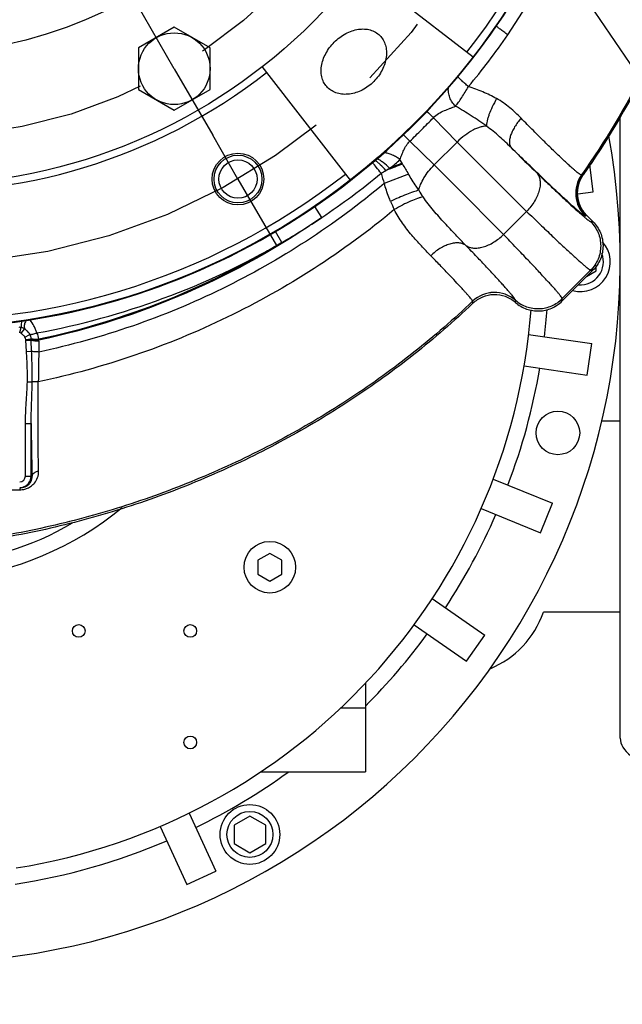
# Model space of a CAD drawing. Header units: inches. Extents: x 0 to 34, y 0 to 22.
# Tile 11 of 175: x 4.7 to 5.9, y 2.7 to 4.6. Entities that reach past the tile are written whole.
import ezdxf

# ---------------------------------------------------------------- set-up
doc = ezdxf.new("R2010")
doc.units = ezdxf.units.IN
doc.header["$LTSCALE"] = 1.87
doc.header["$MEASUREMENT"] = 0
doc.linetypes.add('CENTER', pattern=[0.6, 0.375, -0.075, 0.075, -0.075])
doc.layers.get('0').update_dxf_attribs({"linetype": 'CONTINUOUS'})
for name, color, linetype in [('3_ALL_AXES', 7, 'CONTINUOUS'), ('7_ALL_FEATURES', 7, 'CONTINUOUS'), ('94_3D_NOTES', 7, 'CONTINUOUS')]:
    doc.layers.add(name, color=color, linetype=linetype)
doc.styles.get("Standard").update_dxf_attribs({"font": 'txt', "width": 0.8})
doc.dimstyles.new('DIMSTYLE_2', dxfattribs={"dimtxt": 0.14, "dimasz": 0.156, "dimexe": 0.125, "dimexo": 0.0625, "dimgap": 0.07, "dimtad": 0, "dimtih": 1, "dimtoh": 1, "dimlfac": 4, "dimzin": 4, "dimdsep": 46, "dimtxsty": 'Standard', "dimblk": '_FILLED', "dimblk1": '_FILLED', "dimblk2": '_FILLED', "dimcen": 0.09, "dimadec": 0, "dimazin": 0, "dimtp": 0.001, "dimtm": 0.001, "dimtfac": 1, "dimtofl": 0, "dimtmove": 0, "dimatfit": 3, "dimldrblk": '_FILLED', "dimfxl": 0, "dimtolj": 1, "dimtzin": 4, "dimarcsym": 0})
doc.dimstyles.get("Standard").update_dxf_attribs({"dimtxt": 0.14, "dimasz": 0.156, "dimexe": 0.125, "dimexo": 0.0625, "dimgap": 0.09, "dimtad": 0, "dimtih": 1, "dimtoh": 1, "dimdec": 3, "dimzin": 4, "dimdsep": 46, "dimtxsty": 'Standard', "dimblk": '_FILLED', "dimblk1": '_FILLED', "dimblk2": '_FILLED', "dimcen": 0.09, "dimadec": 0, "dimazin": 0, "dimtol": 1, "dimtp": 0.001, "dimtm": 0.001, "dimtfac": 1, "dimtdec": 3, "dimtofl": 0, "dimtmove": 0, "dimatfit": 3, "dimldrblk": '_FILLED', "dimfxl": 0, "dimtolj": 1, "dimtzin": 4, "dimarcsym": 0})

# ---------------------------------------------------------------- blocks, each defined once
blk = doc.blocks.new('_FILLED')
at = {"color": 0, "linetype": 'ByBlock'}
blk.add_solid([(0, 0), (-1, 0.2), (-1, -0.2)], dxfattribs=at)
blk = doc.blocks.new('*D22')
at = {"color": 2, "linetype": 'Continuous'}
for p, q in [((8.6362, 9.8525), (8.6362, 0.8779)), ((4.4896, 4.1194), (4.4896, 0.8779)), ((4.4896, 1.0029), (6.2969, 1.0029)), ((8.6362, 1.0029), (7.2209, 1.0029))]:
    blk.add_line(p, q, dxfattribs=at)
at = {"color": 2, "linetype": 'Continuous', "xscale": 0.156, "yscale": 0.156, "zscale": 0.156, "rotation": 180}
blk.add_blockref('_FILLED', (4.4896, 1.0029), dxfattribs=at)
at = {"color": 2, "linetype": 'Continuous', "xscale": 0.156, "yscale": 0.156, "zscale": 0.156}
blk.add_blockref('_FILLED', (8.6362, 1.0029), dxfattribs=at)
at = {"color": 2, "linetype": 'Continuous', "insert": (6.6469, 1.0729), "char_height": 0.14, "width": 0.784, "attachment_point": 2, "line_spacing_factor": 0.9}
blk.add_mtext('16.59\\P[421,3]', dxfattribs=at)
blk = doc.blocks.new('*D40')
at = {"color": 2, "linetype": 'Continuous'}
for p, q in [((5.7732, 5.403), (9.1638, 5.403)), ((9.0388, 5.403), (9.0388, 4.3127)), ((9.0388, 2.9425), (9.0388, 3.8227)), ((6.5386, 2.9425), (9.1638, 2.9425))]:
    blk.add_line(p, q, dxfattribs=at)
at = {"color": 2, "linetype": 'Continuous', "xscale": 0.156, "yscale": 0.156, "zscale": 0.156}
for p, rotation in [((9.0388, 5.403), 90), ((9.0388, 2.9425), 270)]:
    blk.add_blockref('_FILLED', p, dxfattribs=dict(at, rotation=rotation))
at = {"color": 2, "linetype": 'Continuous', "insert": (8.9828, 4.2427), "char_height": 0.14, "width": 0.56, "attachment_point": 2, "line_spacing_factor": 0.9}
blk.add_mtext('9.84\\P[250]', dxfattribs=at)

msp = doc.modelspace()

# ---------------------------------------------------------------- linework, layer by layer
at = {"color": 7, "linetype": 'Continuous'}
for p, q in [((5.497975, 4.440774), (5.544453, 4.393115)), ((5.499459, 4.348121), (5.4518, 4.394599)), ((5.544453, 4.393115), (5.499459, 4.348121)), ((5.436459, 4.351453), (5.432292, 4.358637)), ((5.437396, 4.349842), (5.436459, 4.351453)), ((5.449024, 4.330293), (5.401428, 4.311798)), ((5.792193, 4.328797), (5.790036, 4.328583)), ((5.279144, 4.245095), (5.265458, 4.266476)), ((5.680955, 4.257051), (5.635523, 4.211619)), ((5.79926, 4.248877), (5.797051, 4.248582)), ((5.811058, 4.237079), (5.79926, 4.248877)), ((5.806552, 4.237079), (5.811058, 4.237079)), ((5.200412, 4.195901), (5.188377, 4.217523)), ((5.750921, 4.086022), (5.806552, 4.141653)), ((5.750921, 4.081516), (5.811058, 4.141653)), ((5.806552, 4.141653), (5.811058, 4.141653)), ((5.575072, 4.080772), (5.575011, 4.080854)), ((5.658988, 4.078262), (5.659036, 4.08273)), ((5.659036, 4.08273), (5.659032, 4.082882)), ((5.750921, 4.081516), (5.750921, 4.086022)), ((4.686381, 4.019607), (4.685079, 4.019798)), ((4.686381, 4.019607), (4.689376, 4.029298)), ((4.689044, 4.018012), (4.696036, 4.02641)), ((4.689162, 4.032418), (4.689376, 4.029298)), ((4.696314, 4.010526), (4.706143, 4.015937)), ((4.698002, 4.005664), (4.708848, 4.007375)), ((4.698089, 4.00502), (4.708959, 4.00621)), ((4.698153, 4.004212), (4.709019, 4.004758)), ((4.699481, 3.982028), (4.698153, 4.004212)), ((4.709716, 3.98269), (4.709019, 4.004758)), ((4.699481, 3.982028), (4.709716, 3.98269)), ((4.701279, 3.922749), (4.71069, 3.922532)), ((4.722779, 3.922793), (4.71069, 3.922532)), ((5.864588, 3.845736), (5.828606, 3.845736)), ((4.697474, 3.84123), (4.708718, 3.84123)), ((4.697474, 3.737986), (4.697474, 3.84123)), ((4.708718, 3.737986), (4.708718, 3.84123)), ((4.697474, 3.737986), (4.710585, 3.737986)), ((4.686633, 3.715486), (4.688948, 3.715486)), ((5.864588, 3.470736), (5.713865, 3.470736))]:
    msp.add_line(p, q, dxfattribs=at)
for centre in [(4.802088, 3.434236), (5.020838, 3.434236), (5.020838, 3.215486)]:
    msp.add_circle(centre, 0.0125, dxfattribs=at)
for centre, radius, start, end in [((4.489588, 5.402986), 1.376091, 220.078592, 337.49892), ((4.570868, 5.338571), 1.300702, 319.961108, 325.581873), ((9.058312, 8.104864), 5.108968, 225.624121, 225.822799), ((3.511362, 6.381281), 2.777084, 314.998926, 315.672645), ((1.802683, 0.848973), 5.087978, 44.175895, 44.375393), ((3.511296, 6.381209), 2.777081, 314.327354, 315.000939), ((12.839344, 11.575013), 10.236947, 224.5528088, 225.6315484), ((5.350029, 4.311555), 0.056716, 52.655488, 53.388345), ((6.401281, 4.909983), 1.114824, 210.162096, 211.331096), ((-1.682462, -2.946793), 10.23698, 44.3684533, 45.4471895), ((4.499158, 5.410268), 1.402144, 303.799025, 309.733061), ((5.275506, 4.548279), 0.24732, 299.003821, 301.539877), ((5.919669, 4.476987), 0.543931, 195.46193, 197.679692), ((5.292653, 4.521808), 0.215792, 301.336395, 303.564593), ((5.83981, 4.292567), 0.062526, 144.989427, 224.966648), ((5.758919, 4.632901), 0.305905, 275.567651, 275.838288), ((5.684726, 4.430419), 0.252722, 211.500785, 215.043853), ((5.59288, 4.349242), 0.193151, 202.133006, 207.338752), ((5.760408, 4.511339), 0.2653, 277.616534, 277.93894), ((4.475707, 5.443367), 1.442695, 300.154078, 303.841692), ((4.453495, 5.482134), 1.487373, 280.325037, 300.143789), ((5.618134, 4.035434), 0.062529, 49.146555, 133.564603), ((5.618139, 4.035577), 0.06253, 49.158406, 133.567087), ((5.782001, 4.078267), 0.206975, 179.314643, 180.519883), ((4.489588, 4.158236), 1.20375, 279.054555, 355.520284), ((4.72102, 4.028429), 0.02651, 146.938045, 157.929742), ((4.691335, 4.003218), 0.032719, 5.280773, 28.53257), ((4.684435, 4.003524), 0.013735, 6.251116, 8.964884), ((4.684386, 4.003519), 0.013785, 2.881806, 6.251214), ((4.685106, 4.004507), 0.023914, 4.081399, 6.885718), ((4.685061, 4.0045), 0.023959, 0.615363, 4.09085), ((11.270854, 3.86439), 6.548249, 178.7935557, 178.9772631), ((4.690595, 4.003119), 0.033465, 2.323403, 5.333059), ((4.689458, 4.002991), 0.034606, 358.793415, 2.457401), ((11.362921, 3.853304), 6.640505, 178.8958003, 179.4003935), ((10.62108, 3.896556), 5.912621, 180.5361411, 181.5367991), ((4.686221, 3.737989), 0.011253, 269.981567, 359.981107), ((4.686217, 3.737986), 0.0225, 320.522513, 359.999628), ((4.359568, 42.92473), 39.215066, 269.9026725, 270.477869), ((4.686217, 3.737986), 0.0225, 270.000196, 301.819374), ((4.686399, 3.749435), 0.038406, 281.68824, 293.58109), ((4.686118, 3.7381), 0.02265, 301.881914, 320.459797)]:
    msp.add_arc(centre, radius, start, end, dxfattribs=at)
for points, knots in [([(5.643862, 4.603377), (5.683838, 4.661719), (5.75517, 4.784599), (5.833047, 4.98282), (5.879881, 5.190558), (5.889641, 5.332289), (5.889141, 5.402986)], [0, 0, 0, 0, 0.25001669, 0.50005833, 0.75007033, 1, 1, 1, 1]), ([(6.093715, 5.22894), (6.090833, 5.149419), (6.073038, 4.98992), (6.022332, 4.795582), (5.965192, 4.645007), (5.897387, 4.498591), (5.83493, 4.394381), (5.788599, 4.32844)], [0, 0, 0, 0, 0.24782613, 0.49776457, 0.62331532, 0.74900788, 1, 1, 1, 1]), ([(6.094885, 5.209093), (6.091051, 5.131252), (6.071951, 4.975311), (6.021048, 4.785431), (5.964603, 4.638307), (5.898099, 4.495288), (5.837231, 4.393379), (5.792193, 4.328797)], [0, 0, 0, 0, 0.24809654, 0.49817771, 0.62372559, 0.74935387, 1, 1, 1, 1]), ([(5.643862, 4.603377), (5.6412, 4.605243), (5.636251, 4.608776), (5.63044, 4.613099), (5.626547, 4.616146), (5.62435, 4.617941), (5.622742, 4.619355), (5.621886, 4.620187), (5.621587, 4.62055)], [0, 0, 0, 0, 0.34642663, 0.64781731, 0.7716205, 0.87323355, 0.94995817, 1, 1, 1, 1]), ([(5.566696, 4.501819), (5.564351, 4.503833), (5.559939, 4.507688), (5.553986, 4.513094), (5.549815, 4.517071), (5.547317, 4.519649), (5.546376, 4.520695), (5.546001, 4.521158)], [0, 0, 0, 0, 0.32716137, 0.62007263, 0.85117926, 0.93695743, 1, 1, 1, 1]), ([(5.541214, 4.463425), (5.538803, 4.465712), (5.534479, 4.47104), (5.529863, 4.480187), (5.527305, 4.489882), (5.527154, 4.496461), (5.52757, 4.499536)], [0, 0, 0, 0, 0.25028463, 0.51133987, 0.7663296, 1, 1, 1, 1]), ([(5.541214, 4.463425), (5.543435, 4.465791), (5.54779, 4.47126), (5.55394, 4.480465), (5.560279, 4.490823), (5.564531, 4.498084), (5.566696, 4.501819)], [0, 0, 0, 0, 0.2108732, 0.45306533, 0.71942173, 1, 1, 1, 1]), ([(5.622014, 4.478232), (5.613338, 4.483111), (5.595188, 4.491795), (5.576317, 4.498691), (5.566696, 4.501819)], [0, 0, 0, 0, 0.49593142, 1, 1, 1, 1]), ([(5.497975, 4.440774), (5.500968, 4.443901), (5.507855, 4.449258), (5.519355, 4.454789), (5.529017, 4.458384), (5.53628, 4.461175), (5.539646, 4.462642), (5.541214, 4.463425)], [0, 0, 0, 0, 0.26410054, 0.52527289, 0.77619224, 0.89303931, 1, 1, 1, 1]), ([(5.602367, 4.424002), (5.592556, 4.431218), (5.572446, 4.444828), (5.55167, 4.457369), (5.541214, 4.463425)], [0, 0, 0, 0, 0.50196797, 1, 1, 1, 1]), ([(5.622014, 4.478232), (5.618984, 4.472981), (5.613565, 4.462731), (5.608028, 4.449846), (5.604844, 4.440287), (5.603248, 4.43412), (5.602371, 4.42877), (5.602252, 4.425469), (5.602367, 4.424002)], [0, 0, 0, 0, 0.31222484, 0.5965233, 0.7210877, 0.83090026, 0.92420087, 1, 1, 1, 1]), ([(5.670067, 4.439766), (5.66301, 4.446982), (5.648086, 4.461193), (5.631146, 4.473095), (5.622014, 4.478232)], [0, 0, 0, 0, 0.49066777, 1, 1, 1, 1]), ([(5.602367, 4.424002), (5.600401, 4.424102), (5.596157, 4.42383), (5.58955, 4.422334), (5.582415, 4.419744), (5.572044, 4.414747), (5.558928, 4.406168), (5.549197, 4.397764), (5.544453, 4.393115)], [0, 0, 0, 0, 0.08802678, 0.18884077, 0.3020987, 0.42670243, 0.70297727, 1, 1, 1, 1]), ([(5.651059, 4.381501), (5.643443, 4.38901), (5.627913, 4.403967), (5.611244, 4.417736), (5.602367, 4.424002)], [0, 0, 0, 0, 0.49604197, 1, 1, 1, 1]), ([(5.670068, 4.439766), (5.667681, 4.437034), (5.663212, 4.431486), (5.657398, 4.422891), (5.652753, 4.414375), (5.649408, 4.406216), (5.647469, 4.39864), (5.64699, 4.391842), (5.648058, 4.385993), (5.649919, 4.382766), (5.651058, 4.381501)], [0, 0, 0, 0, 0.16656067, 0.32671119, 0.47591996, 0.61121528, 0.73060329, 0.8336052, 0.92182449, 1, 1, 1, 1]), ([(5.788599, 4.32844), (5.788443, 4.328391), (5.78801, 4.328435), (5.78687, 4.328876), (5.784894, 4.330115), (5.781879, 4.332332), (5.777935, 4.335522), (5.773077, 4.339666), (5.767324, 4.344762), (5.760707, 4.350784), (5.753262, 4.3577), (5.745033, 4.36547), (5.732597, 4.377372), (5.715491, 4.39405), (5.693404, 4.416032), (5.678048, 4.431606), (5.670067, 4.439766)], [0, 0, 0, 0, 0.00299683, 0.00762647, 0.02258323, 0.04554696, 0.07664876, 0.11587191, 0.16309606, 0.21809923, 0.28056856, 0.35013778, 0.42641849, 0.59741856, 0.7898948, 1, 1, 1, 1]), ([(5.432292, 4.358637), (5.433481, 4.36168), (5.435794, 4.367976), (5.439688, 4.377432), (5.444723, 4.386669), (5.449248, 4.392156), (5.4518, 4.394599)], [0, 0, 0, 0, 0.2375813, 0.48774441, 0.74308551, 1, 1, 1, 1]), ([(5.432292, 4.358637), (5.430166, 4.360449), (5.425424, 4.363784), (5.41761, 4.367746), (5.409339, 4.370584), (5.403665, 4.37165), (5.400902, 4.371901)], [0, 0, 0, 0, 0.24268362, 0.50107043, 0.75889941, 1, 1, 1, 1]), ([(5.651058, 4.381501), (5.655396, 4.377168), (5.671685, 4.360965), (5.688091, 4.344879), (5.700232, 4.333202)], [0, 0, 0, 0, 0.26683976, 1, 1, 1, 1]), ([(5.795572, 4.24838), (5.795393, 4.248357), (5.794913, 4.248492), (5.794107, 4.248884), (5.79301, 4.249556), (5.791633, 4.250505), (5.789969, 4.251738), (5.787162, 4.253928), (5.78296, 4.257395), (5.777103, 4.26243), (5.770149, 4.26858), (5.762132, 4.275815), (5.753095, 4.284097), (5.743089, 4.29338), (5.727939, 4.307576), (5.707029, 4.32742), (5.679898, 4.353484), (5.660939, 4.371877), (5.651058, 4.381501)], [0, 0, 0, 0, 0.0027427, 0.00729023, 0.01378713, 0.02228351, 0.03280342, 0.04535702, 0.07657093, 0.11587667, 0.16313817, 0.21813244, 0.28055797, 0.3500642, 0.42627598, 0.59717108, 0.78967024, 1, 1, 1, 1]), ([(5.395424, 4.331976), (5.392251, 4.335854), (5.386688, 4.342775), (5.381241, 4.34979), (5.378952, 4.35291)], [0, 0, 0, 0, 0.5642698, 1, 1, 1, 1]), ([(5.404878, 4.337494), (5.401321, 4.34127), (5.396049, 4.34657), (5.389127, 4.352849), (5.385925, 4.355506), (5.384433, 4.356644)], [0, 0, 0, 0, 0.55508476, 0.79921, 1, 1, 1, 1]), ([(5.411959, 4.341997), (5.407957, 4.345925), (5.401823, 4.351281), (5.393509, 4.357163), (5.389552, 4.359477), (5.387689, 4.360372)], [0, 0, 0, 0, 0.5509456, 0.79695419, 1, 1, 1, 1]), ([(5.437396, 4.349842), (5.432452, 4.34784), (5.421642, 4.343644), (5.410765, 4.339624), (5.404878, 4.337494)], [0, 0, 0, 0, 0.46001624, 1, 1, 1, 1]), ([(5.411959, 4.341997), (5.415799, 4.344542), (5.422945, 4.349647), (5.42949, 4.355553), (5.432292, 4.358637)], [0, 0, 0, 0, 0.52507163, 1, 1, 1, 1]), ([(5.436459, 4.351453), (5.434669, 4.35072), (5.426545, 4.347459), (5.418357, 4.344358), (5.411959, 4.341997)], [0, 0, 0, 0, 0.22101084, 1, 1, 1, 1]), ([(5.469247, 4.298369), (5.470025, 4.302351), (5.472847, 4.310778), (5.479441, 4.323268), (5.488415, 4.336037), (5.495582, 4.344164), (5.499459, 4.348121)], [0, 0, 0, 0, 0.20669178, 0.44909947, 0.71772467, 1, 1, 1, 1]), ([(5.469247, 4.298369), (5.467501, 4.301006), (5.460608, 4.311551), (5.453931, 4.322236), (5.449024, 4.330293)], [0, 0, 0, 0, 0.25105935, 1, 1, 1, 1]), ([(5.700232, 4.333202), (5.702024, 4.331278), (5.70508, 4.326632), (5.707479, 4.318301), (5.70777, 4.308836), (5.706011, 4.298586), (5.702304, 4.287886), (5.694799, 4.273266), (5.68694, 4.263188), (5.680955, 4.257051)], [0, 0, 0, 0, 0.09252961, 0.19184962, 0.30145864, 0.4229559, 0.55585919, 0.69836607, 1, 1, 1, 1]), ([(5.700232, 4.333202), (5.707641, 4.326075), (5.721742, 4.312569), (5.741793, 4.293574), (5.75946, 4.277067), (5.772615, 4.264996), (5.781793, 4.256753), (5.787581, 4.251643), (5.792625, 4.24729), (5.79691, 4.243704), (5.80042, 4.240899), (5.802873, 4.23907), (5.804451, 4.238024), (5.805323, 4.237511), (5.805991, 4.237195), (5.806391, 4.237079), (5.806552, 4.237079)], [0, 0, 0, 0, 0.21487758, 0.40813149, 0.57730775, 0.72025073, 0.78130593, 0.83515362, 0.88162661, 0.92058494, 0.95191915, 0.97555756, 0.98448685, 0.99150139, 0.99663722, 1, 1, 1, 1]), ([(5.790036, 4.328583), (5.785894, 4.322657), (5.779716, 4.309214), (5.777695, 4.287194), (5.783517, 4.265861), (5.79194, 4.253698), (5.797051, 4.248582)], [0, 0, 0, 0, 0.25009185, 0.49999182, 0.74989646, 1, 1, 1, 1]), ([(5.79926, 4.248877), (5.794154, 4.253984), (5.785676, 4.266103), (5.779932, 4.287441), (5.781845, 4.309455), (5.788062, 4.322874), (5.792193, 4.328797)], [0, 0, 0, 0, 0.24997253, 0.50001154, 0.75005401, 1, 1, 1, 1]), ([(5.401428, 4.311798), (5.352965, 4.271098), (5.250794, 4.195594), (5.084879, 4.101789), (4.90862, 4.028537), (4.785843, 3.994392), (4.723648, 3.981271)], [0, 0, 0, 0, 0.24944083, 0.49924487, 0.7494682, 1, 1, 1, 1]), ([(5.413962, 4.27647), (5.412792, 4.279356), (5.408251, 4.291), (5.404241, 4.302846), (5.401428, 4.311798)], [0, 0, 0, 0, 0.24918287, 1, 1, 1, 1]), ([(5.469247, 4.298369), (5.465666, 4.297555), (5.457561, 4.295079), (5.444438, 4.2902), (5.429538, 4.283877), (5.419217, 4.279048), (5.413962, 4.27647)], [0, 0, 0, 0, 0.18496302, 0.42610384, 0.70517464, 1, 1, 1, 1]), ([(5.477819, 4.285306), (5.47617, 4.285052), (5.47256, 4.284246), (5.464288, 4.281726), (5.452399, 4.276944), (5.437124, 4.269553), (5.426626, 4.263702), (5.421303, 4.260537)], [0, 0, 0, 0, 0.08074991, 0.17875074, 0.41849088, 0.70016134, 1, 1, 1, 1]), ([(5.561708, 4.190424), (5.555049, 4.197342), (5.541142, 4.211798), (5.51979, 4.234329), (5.498004, 4.258656), (5.484247, 4.276116), (5.477819, 4.285305)], [0, 0, 0, 0, 0.22724339, 0.47475593, 0.73460095, 1, 1, 1, 1]), ([(5.421303, 4.260537), (5.371254, 4.218887), (5.265819, 4.141671), (5.094774, 4.045839), (4.913221, 3.971016), (4.786814, 3.936171), (4.722779, 3.922796)], [0, 0, 0, 0, 0.24944934, 0.49918439, 0.74938388, 1, 1, 1, 1]), ([(5.492883, 4.170013), (5.486673, 4.176377), (5.47394, 4.189604), (5.454947, 4.210603), (5.436629, 4.234047), (5.426019, 4.251376), (5.421303, 4.260537)], [0, 0, 0, 0, 0.23031793, 0.47556563, 0.73311247, 1, 1, 1, 1]), ([(5.680955, 4.257051), (5.689748, 4.248541), (5.706478, 4.232407), (5.730246, 4.209695), (5.748348, 4.192595), (5.761342, 4.180469), (5.769871, 4.172585), (5.77756, 4.165558), (5.784386, 4.159411), (5.790325, 4.154163), (5.795359, 4.149828), (5.79947, 4.146422), (5.80233, 4.144186), (5.804159, 4.142889), (5.805161, 4.142245), (5.805921, 4.141837), (5.80637, 4.141669), (5.806552, 4.141653)], [0, 0, 0, 0, 0.21501912, 0.40839547, 0.57767056, 0.6525818, 0.7206837, 0.78176052, 0.83561944, 0.88209148, 0.92103409, 0.95233342, 0.97590941, 0.9847913, 0.99174139, 0.99678467, 1, 1, 1, 1]), ([(5.279144, 4.245095), (5.196001, 4.187398), (5.01765, 4.088122), (4.823279, 4.025559), (4.724032, 4.004475)], [0, 0, 0, 0, 0.49935938, 1, 1, 1, 1]), ([(5.806552, 4.237079), (5.812752, 4.230871), (5.822807, 4.215838), (5.828031, 4.189366), (5.822807, 4.162894), (5.812752, 4.147861), (5.806552, 4.141653)], [0, 0, 0, 0, 0.25000799, 0.5, 0.74999201, 1, 1, 1, 1]), ([(5.811058, 4.237079), (5.817265, 4.230873), (5.827333, 4.215844), (5.832567, 4.189366), (5.827333, 4.162888), (5.817265, 4.147859), (5.811058, 4.141653)], [0, 0, 0, 0, 0.25003121, 0.5, 0.74996879, 1, 1, 1, 1]), ([(5.561708, 4.190424), (5.563777, 4.188929), (5.568604, 4.18649), (5.576886, 4.184833), (5.586118, 4.185068), (5.59979, 4.187951), (5.61725, 4.196129), (5.629673, 4.205914), (5.635523, 4.211619)], [0, 0, 0, 0, 0.09315012, 0.19410903, 0.305358, 0.42782934, 0.70181396, 1, 1, 1, 1]), ([(5.750921, 4.086022), (5.750905, 4.086204), (5.750737, 4.086653), (5.750329, 4.087413), (5.749685, 4.088414), (5.748389, 4.090243), (5.746153, 4.093103), (5.742747, 4.097214), (5.738413, 4.102247), (5.733165, 4.108186), (5.727018, 4.115011), (5.719991, 4.122701), (5.712107, 4.131229), (5.699982, 4.144222), (5.682882, 4.162325), (5.660169, 4.186094), (5.644034, 4.202825), (5.635523, 4.211619)], [0, 0, 0, 0, 0.00321487, 0.00825709, 0.01520601, 0.0240866, 0.04765887, 0.07895495, 0.1178947, 0.1643637, 0.21821954, 0.27929386, 0.34739372, 0.42230268, 0.59157653, 0.78495909, 1, 1, 1, 1]), ([(5.200412, 4.195901), (5.127184, 4.151397), (4.972899, 4.074381), (4.807906, 4.024074), (4.723915, 4.006229)], [0, 0, 0, 0, 0.49949173, 1, 1, 1, 1]), ([(5.561708, 4.190424), (5.559784, 4.191811), (5.555279, 4.19406), (5.547547, 4.195561), (5.538923, 4.195262), (5.529699, 4.193243), (5.520156, 4.189569), (5.507219, 4.182537), (5.498312, 4.175399), (5.492885, 4.170012)], [0, 0, 0, 0, 0.09248788, 0.19312136, 0.30429003, 0.42673283, 0.55981122, 0.70173773, 1, 1, 1, 1]), ([(5.659032, 4.082882), (5.65902, 4.083057), (5.658885, 4.08348), (5.658341, 4.084585), (5.657102, 4.086447), (5.655008, 4.089256), (5.652118, 4.092854), (5.648449, 4.097228), (5.644008, 4.102363), (5.638811, 4.10824), (5.630451, 4.117532), (5.618243, 4.130821), (5.601582, 4.148634), (5.582455, 4.168808), (5.568869, 4.182984), (5.561708, 4.190424)], [0, 0, 0, 0, 0.00360735, 0.0090097, 0.0254842, 0.04963305, 0.08142596, 0.12077844, 0.1675714, 0.22165131, 0.28285422, 0.42576042, 0.59439972, 0.78667426, 1, 1, 1, 1]), ([(5.575044, 4.080884), (5.575038, 4.081011), (5.574924, 4.081328), (5.574641, 4.081865), (5.574186, 4.082578), (5.573263, 4.083886), (5.571667, 4.085936), (5.569233, 4.088882), (5.566133, 4.092487), (5.56238, 4.096736), (5.557986, 4.101614), (5.550917, 4.109339), (5.540602, 4.1204), (5.526534, 4.13523), (5.51039, 4.152024), (5.498926, 4.163822), (5.492883, 4.170013)], [0, 0, 0, 0, 0.00313222, 0.00813089, 0.01507725, 0.02399109, 0.04771959, 0.07925233, 0.11847728, 0.16525318, 0.21940945, 0.28076533, 0.42412607, 0.59329851, 0.7861298, 1, 1, 1, 1]), ([(5.575044, 4.080884), (5.538185, 4.045842), (5.461214, 3.979078), (5.33726, 3.889559), (5.205744, 3.810958), (5.067617, 3.743515), (4.923735, 3.6877), (4.77496, 3.644176), (4.622196, 3.613586), (4.466375, 3.596624), (4.308597, 3.593837), (4.096867, 3.608622), (3.833808, 3.661415), (3.532162, 3.777095), (3.34625, 3.887802), (3.25906, 3.950974)], [0, 0, 0, 0, 0.06069297, 0.12140191, 0.18224648, 0.24331214, 0.30462663, 0.36620077, 0.42807172, 0.49031252, 0.55300233, 0.61612948, 0.74334759, 0.87150768, 1, 1, 1, 1]), ([(5.575034, 4.076389), (5.538146, 4.041381), (5.461133, 3.974688), (5.337149, 3.885268), (5.205643, 3.806757), (5.067559, 3.739387), (4.923743, 3.683626), (4.77505, 3.640138), (4.622374, 3.609564), (4.46664, 3.592598), (4.308942, 3.589785), (4.097295, 3.604505), (3.834306, 3.65715), (3.532662, 3.772513), (3.346661, 3.88292), (3.259398, 3.945925)], [0, 0, 0, 0, 0.06071379, 0.12143263, 0.18227885, 0.24334028, 0.30464606, 0.36620883, 0.42806783, 0.49029835, 0.55298144, 0.61610585, 0.74332946, 0.87150241, 1, 1, 1, 1]), ([(5.658988, 4.078262), (5.653223, 4.083263), (5.639713, 4.091205), (5.616618, 4.094954), (5.593713, 4.090178), (5.58057, 4.081642), (5.575034, 4.076389)], [0, 0, 0, 0, 0.25002807, 0.49999979, 0.74997022, 1, 1, 1, 1]), ([(5.658988, 4.078262), (5.665322, 4.072765), (5.680211, 4.064077), (5.705651, 4.060204), (5.730753, 4.065867), (5.744991, 4.075586), (5.750921, 4.081516)], [0, 0, 0, 0, 0.25002902, 0.49999998, 0.74997152, 1, 1, 1, 1]), ([(5.659036, 4.08273), (5.665374, 4.077249), (5.680263, 4.068591), (5.705683, 4.064743), (5.730762, 4.0704), (5.744993, 4.080101), (5.750921, 4.086022)], [0, 0, 0, 0, 0.25001273, 0.50000777, 0.74999833, 1, 1, 1, 1]), ([(4.690172, 4.041592), (4.689869, 4.039965), (4.689405, 4.036919), (4.689173, 4.033842), (4.689162, 4.032418)], [0, 0, 0, 0, 0.53744631, 1, 1, 1, 1]), ([(4.696453, 4.03839), (4.695999, 4.037266), (4.695283, 4.035042), (4.694683, 4.031004), (4.695105, 4.027929), (4.696037, 4.02641)], [0, 0, 0, 0, 0.2955086, 0.56529048, 1, 1, 1, 1]), ([(4.72008, 4.018846), (4.719282, 4.021155), (4.717497, 4.025745), (4.713482, 4.034388), (4.709792, 4.040486), (4.707045, 4.044185)], [0, 0, 0, 0, 0.25634207, 0.51643218, 1, 1, 1, 1]), ([(4.696314, 4.010526), (4.695892, 4.011293), (4.694927, 4.012769), (4.693062, 4.014631), (4.69107, 4.016341), (4.689716, 4.017451), (4.689044, 4.018012)], [0, 0, 0, 0, 0.24989143, 0.49996034, 0.74997119, 1, 1, 1, 1]), ([(4.696037, 4.02641), (4.695547, 4.02674), (4.693479, 4.028014), (4.691169, 4.028898), (4.689376, 4.029298)], [0, 0, 0, 0, 0.24359009, 1, 1, 1, 1]), ([(4.70614, 4.015941), (4.705558, 4.017036), (4.704225, 4.019139), (4.700942, 4.022797), (4.697991, 4.024988), (4.696037, 4.02641)], [0, 0, 0, 0, 0.25346837, 0.5061819, 1, 1, 1, 1]), ([(4.72008, 4.018846), (4.718556, 4.018095), (4.71565, 4.016831), (4.712048, 4.015706), (4.709534, 4.015285), (4.708074, 4.015233), (4.706937, 4.015406), (4.706332, 4.015733), (4.70614, 4.015941)], [0, 0, 0, 0, 0.34665867, 0.64560457, 0.7667691, 0.86574492, 0.94236128, 1, 1, 1, 1]), ([(4.708848, 4.007375), (4.708757, 4.008123), (4.708257, 4.011086), (4.7072, 4.013952), (4.706143, 4.015937)], [0, 0, 0, 0, 0.25108725, 1, 1, 1, 1]), ([(4.723915, 4.006229), (4.722252, 4.00605), (4.719076, 4.00583), (4.714724, 4.005888), (4.711617, 4.006263), (4.709774, 4.006824), (4.709095, 4.007172), (4.708848, 4.007375)], [0, 0, 0, 0, 0.32791625, 0.62278973, 0.85286164, 0.93728976, 1, 1, 1, 1]), ([(4.724032, 4.004475), (4.722368, 4.004376), (4.719192, 4.004302), (4.714844, 4.004544), (4.711741, 4.005034), (4.709895, 4.005646), (4.709212, 4.006005), (4.708959, 4.00621)], [0, 0, 0, 0, 0.32586903, 0.62013372, 0.85116245, 0.93646734, 1, 1, 1, 1]), ([(4.724057, 4.002263), (4.722398, 4.002262), (4.719231, 4.002371), (4.7149, 4.002846), (4.711809, 4.003486), (4.709964, 4.00417), (4.709277, 4.004549), (4.709019, 4.004758)], [0, 0, 0, 0, 0.32330001, 0.61672165, 0.84886671, 0.93529241, 1, 1, 1, 1]), ([(4.701279, 3.922749), (4.701507, 3.932633), (4.701373, 3.952423), (4.700118, 3.972161), (4.699481, 3.982028)], [0, 0, 0, 0, 0.49998162, 1, 1, 1, 1]), ([(4.71069, 3.922532), (4.710815, 3.932565), (4.710744, 3.952626), (4.710062, 3.972673), (4.709716, 3.98269)], [0, 0, 0, 0, 0.50026302, 1, 1, 1, 1]), ([(4.723648, 3.981271), (4.720886, 3.981278), (4.717005, 3.981428), (4.712365, 3.982027), (4.710481, 3.982429), (4.709716, 3.98269)], [0, 0, 0, 0, 0.59022742, 0.82748124, 1, 1, 1, 1]), ([(4.697474, 3.84123), (4.697474, 3.854831), (4.699191, 3.882003), (4.700966, 3.909151), (4.701279, 3.922749)], [0, 0, 0, 0, 0.49997906, 1, 1, 1, 1]), ([(4.708717, 3.84123), (4.708659, 3.854759), (4.709584, 3.881861), (4.710523, 3.908953), (4.71069, 3.922532)], [0, 0, 0, 0, 0.49905235, 1, 1, 1, 1]), ([(4.723265, 3.74709), (4.722725, 3.774691), (4.72219, 3.833262), (4.722446, 3.891834), (4.722778, 3.922796)], [0, 0, 0, 0, 0.47133962, 1, 1, 1, 1]), ([(4.723265, 3.74709), (4.721601, 3.746902), (4.718457, 3.746208), (4.714383, 3.744225), (4.711495, 3.741461), (4.710634, 3.739089), (4.710585, 3.737986)], [0, 0, 0, 0, 0.29984019, 0.57116977, 0.80226466, 1, 1, 1, 1]), ([(4.715057, 3.72408), (4.717792, 3.727319), (4.722025, 3.73468), (4.723344, 3.743052), (4.723265, 3.74709)], [0, 0, 0, 0, 0.51206198, 1, 1, 1, 1]), ([(4.707898, 3.726394), (4.708891, 3.72818), (4.710334, 3.731984), (4.710675, 3.736027), (4.710585, 3.737986)], [0, 0, 0, 0, 0.51044651, 1, 1, 1, 1]), ([(4.686633, 3.711028), (4.686808, 3.711846), (4.687164, 3.713204), (4.687742, 3.714522), (4.6881, 3.714967)], [0, 0, 0, 0, 0.59431303, 1, 1, 1, 1]), ([(4.686633, 3.711028), (4.687259, 3.711033), (4.68979, 3.711116), (4.692313, 3.71144), (4.694179, 3.711825)], [0, 0, 0, 0, 0.24738713, 1, 1, 1, 1]), ([(4.6881, 3.714967), (4.688164, 3.715047), (4.688386, 3.715296), (4.688714, 3.715486), (4.688948, 3.715486)], [0, 0, 0, 0, 0.30452586, 1, 1, 1, 1]), ([(4.688948, 3.715486), (4.690795, 3.715486), (4.694493, 3.715926), (4.697963, 3.717282), (4.699576, 3.718154)], [0, 0, 0, 0, 0.50169691, 1, 1, 1, 1]), ([(4.699576, 3.718154), (4.701455, 3.71917), (4.704648, 3.721608), (4.70702, 3.724815), (4.707898, 3.726394)], [0, 0, 0, 0, 0.54181031, 1, 1, 1, 1]), ([(4.701763, 3.714236), (4.70439, 3.715382), (4.709249, 3.718183), (4.713325, 3.722029), (4.715057, 3.72408)], [0, 0, 0, 0, 0.51639104, 1, 1, 1, 1])]:
    msp.add_open_spline(points, degree=3, knots=knots, dxfattribs=at)
for points in [[(4.689377, 4.029298), (4.688073, 4.029579), (4.686732, 4.029714), (4.685398, 4.029718)], [(4.689044, 4.018012), (4.688248, 4.018673), (4.68737, 4.019302), (4.686381, 4.019607)], [(4.698002, 4.005664), (4.697735, 4.007359), (4.697142, 4.009024), (4.696314, 4.010526)]]:
    msp.add_open_spline(points, degree=3, dxfattribs=at)
at = {"layer": '3_ALL_AXES', "color": 7, "linetype": 'CENTER'}
for p, q in [((4.989588, 4.53696), (4.914198, 4.667541)), ((4.989588, 4.53696), (5.064979, 4.40638)), ((5.114588, 4.320454), (5.064979, 4.40638)), ((5.114588, 4.320454), (5.189963, 4.1899))]:
    msp.add_line(p, q, dxfattribs=at)
at = {"layer": '3_ALL_AXES', "color": 7, "linetype": 'Continuous'}
for p, q in [((4.989588, 4.61815), (4.919276, 4.577555)), ((5.059901, 4.577555), (4.989588, 4.61815)), ((4.919276, 4.577555), (4.919276, 4.496365)), ((5.059901, 4.496365), (5.059901, 4.577555)), ((4.919276, 4.496365), (4.989588, 4.45577)), ((4.989588, 4.45577), (5.059901, 4.496365)), ((5.811635, 4.295153), (5.804751, 4.349192)), ((5.781523, 4.291317), (5.811635, 4.295153)), ((5.68489, 4.015865), (5.808988, 3.997806)), ((5.799987, 3.935957), (5.808988, 3.997806)), ((5.675889, 3.954017), (5.799987, 3.935957)), ((5.615388, 3.732103), (5.731481, 3.68468)), ((5.591753, 3.674245), (5.707846, 3.626821)), ((5.707846, 3.626821), (5.731481, 3.68468)), ((5.495894, 3.497658), (5.598909, 3.426142)), ((5.460252, 3.446318), (5.563266, 3.374801)), ((5.563266, 3.374801), (5.598909, 3.426142)), ((5.364588, 3.331562), (5.364588, 3.158236)), ((5.316262, 3.283236), (5.364588, 3.283236)), ((5.159674, 3.158236), (5.364588, 3.158236)), ((5.018742, 3.077028), (5.070927, 2.962995)), ((4.961911, 3.05102), (5.014095, 2.936988)), ((5.014095, 2.936988), (5.070927, 2.962995))]:
    msp.add_line(p, q, dxfattribs=at)
at = {"layer": '3_ALL_AXES', "color": 7, "linetype": 'CENTER'}
for radius in [1.25, 1]:
    msp.add_circle((4.489588, 5.402986), radius, dxfattribs=at)
at = {"layer": '3_ALL_AXES', "color": 7, "linetype": 'Continuous'}
for centre, radius in [((4.489588, 5.402986), 1.09375), ((4.989588, 4.53696), 0.070312), ((5.114588, 4.320454), 0.05075), ((5.742273, 3.82258), 0.04275), ((5.177088, 3.559236), 0.050625), ((5.138026, 3.035109), 0.058625), ((5.138026, 3.035109), 0.045093)]:
    msp.add_circle(centre, radius, dxfattribs=at)
for centre, radius, start, end in [((4.489588, 4.158236), 1.375, 271.827381, 10.49927), ((5.786463, 4.158236), 0.058625, 254.870592, 41.866767), ((5.786463, 4.158236), 0.045093, 265.382286, 20.918886), ((4.489588, 4.158236), 1.235, 353.169947, 355.65814), ((4.489588, 4.158236), 1.235, 339.229947, 350.270053), ((4.489588, 4.158236), 1.235, 326.679947, 336.330053), ((4.489588, 4.158236), 1.235, 315.113166, 323.780053), ((4.489588, 4.158236), 1.235, 296.039947, 305.931748), ((4.489588, 4.158236), 1.235, 278.732521, 293.140053)]:
    msp.add_arc(centre, radius, start, end, dxfattribs=at)
for points, knots in [([(5.303599, 4.588975), (5.310188, 4.595563), (5.321405, 4.604032), (5.337982, 4.611333), (5.350436, 4.614469), (5.362615, 4.615166), (5.37408, 4.61335), (5.384377, 4.609043), (5.390193, 4.60458), (5.392723, 4.60205)], [0, 0, 0, 0, 0.28115267, 0.41609577, 0.54479108, 0.66652701, 0.78173941, 0.89203696, 1, 1, 1, 1]), ([(5.392723, 4.60205), (5.395269, 4.599504), (5.39978, 4.593622), (5.404212, 4.583206), (5.40624, 4.571554), (5.405642, 4.554645), (5.398511, 4.533069), (5.387537, 4.518231), (5.38094, 4.511634)], [0, 0, 0, 0, 0.10758513, 0.21864813, 0.33517329, 0.45811808, 0.72120527, 1, 1, 1, 1]), ([(5.290524, 4.499851), (5.287994, 4.502381), (5.283531, 4.508197), (5.279223, 4.518494), (5.277408, 4.52996), (5.278105, 4.542138), (5.281241, 4.554592), (5.288542, 4.571169), (5.297011, 4.582386), (5.303599, 4.588975)], [0, 0, 0, 0, 0.10796364, 0.21826196, 0.33347513, 0.45521159, 0.58390755, 0.71885067, 1, 1, 1, 1]), ([(5.38094, 4.511634), (5.374343, 4.505037), (5.359505, 4.494063), (5.337929, 4.486932), (5.32102, 4.486334), (5.309368, 4.488362), (5.298952, 4.492794), (5.29307, 4.497305), (5.290524, 4.499851)], [0, 0, 0, 0, 0.27879467, 0.54188141, 0.66482569, 0.78135079, 0.89241428, 1, 1, 1, 1])]:
    msp.add_open_spline(points, degree=3, knots=knots, dxfattribs=at)
at = {"layer": '7_ALL_FEATURES', "color": 7, "linetype": 'Continuous'}
for p, q in [((5.352824, 4.732927), (5.575768, 4.559874)), ((5.161671, 4.541324), (5.334724, 4.318379)), ((5.864588, 3.223964), (5.864588, 4.446376)), ((5.798514, 4.129109), (5.817713, 4.140193)), ((5.817713, 4.140193), (5.817713, 4.15081)), ((5.177088, 3.586299), (5.153651, 3.572767)), ((5.153651, 3.572767), (5.153651, 3.545704)), ((5.200526, 3.572767), (5.177088, 3.586299)), ((5.200526, 3.545704), (5.200526, 3.572767)), ((5.153651, 3.545704), (5.177088, 3.532172)), ((5.177088, 3.532172), (5.200526, 3.545704)), ((5.138026, 3.071193), (5.106776, 3.053151)), ((5.169276, 3.053151), (5.138026, 3.071193)), ((5.106776, 3.053151), (5.106776, 3.017067)), ((5.169276, 3.017067), (5.169276, 3.053151)), ((5.106776, 3.017067), (5.138026, 2.999024)), ((5.138026, 2.999024), (5.169276, 3.017067))]:
    msp.add_line(p, q, dxfattribs=at)
for centre, radius in [((4.489588, 5.402986), 1.375), ((4.489588, 5.402986), 0.83625), ((5.114588, 4.320454), 0.046875), ((5.114588, 4.320454), 0.0375)]:
    msp.add_circle(centre, radius, dxfattribs=at)
for centre, radius, start, end in [((4.489588, 5.402986), 1.36, 322.180756, 127.927243), ((4.489588, 5.402986), 1.36, 142.180756, 307.927243), ((4.489588, 5.402986), 1.107738, 142.180756, 307.951837), ((4.489588, 4.158236), 0.625, 243.16446, 309.536889), ((4.489588, 4.158236), 0.59375, 273.652697, 300.378401), ((5.537088, 3.533236), 0.1875, 292.653445, 340.528779)]:
    msp.add_arc(centre, radius, start, end, dxfattribs=at)
msp.add_ellipse((6.020838, 3.223964), major_axis=(0.15625, 0), ratio=0.44061822, start_param=-3.14159265, end_param=-2.61706987, dxfattribs=at)

# ---------------------------------------------------------------- dimensions: what is measured, and where the dimension line sits
at = {"color": 2, "linetype": 'Continuous'}
for base, p1, p2, angle, picture, middle in [((4.489588, 1.002924), (8.63622, 9.914994), (4.489588, 4.181861), 180, '*D22', (6.758887, 0.897924)), ((9.038818, 5.402986), (6.476088, 2.942486), (5.710713, 5.402986), 90, '*D40', (9.038818, 4.067736))]:
    dim = msp.add_linear_dim(base=base, p1=p1, p2=p2, angle=angle, dimstyle='DIMSTYLE_2', dxfattribs=at)
    dim.commit()
    dim.dimension.update_dxf_attribs({"geometry": picture, "text_midpoint": middle, "dimtype": 160})

# ---------------------------------------------------------------- leaders
at = {"layer": '94_3D_NOTES', "color": 2, "linetype": 'Continuous', "annotation_type": 0, "has_hookline": 1, "hookline_direction": 1}
for points, text_width in [([(5.538796, 5.711927), (6.431229, 4.407682), (6.611229, 4.407682)], 1.643542), ([(5.325216, 5.37092), (6.633177, 3.439808), (6.813177, 3.439808)], 1.340395)]:
    msp.add_leader(points, dimstyle='Standard', override={"dimtad": 0}, dxfattribs=dict(at, text_width=text_width))

doc.saveas('drawing.dxf')
